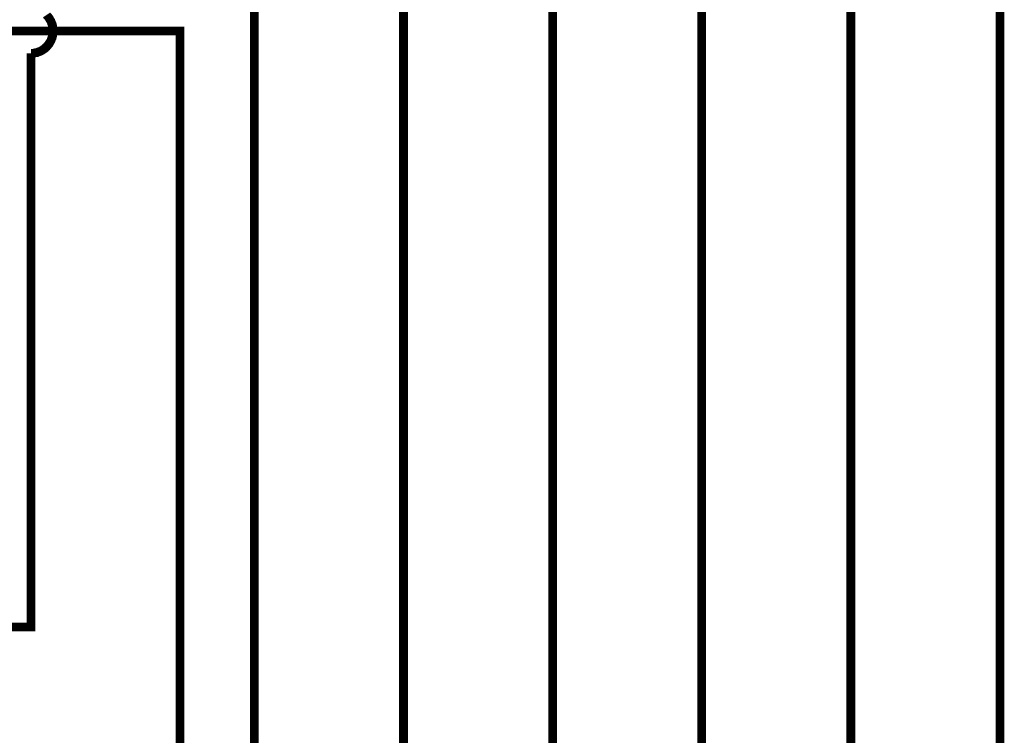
# Model space of a CAD drawing. Extents: x 0 to 17, y 0 to 11.
# Tile 30 of 49: x 4.2 to 5.5, y 6.5 to 7.4. Entities that reach past the tile are written whole.
import ezdxf

# ---------------------------------------------------------------- set-up
doc = ezdxf.new("R2010")
doc.units = 0
doc.layers.add('SHEET', color=255, linetype='CONTINUOUS')

msp = doc.modelspace()

# ---------------------------------------------------------------- linework, layer by layer
at = {"layer": 'SHEET', "const_width": 0.0118}
for points in [[(5.5002, 5.9), (5.5002, 8.17)], [(5.3002, 5.9), (5.3002, 7.7997), (4.0005, 7.7997)], [(4.5003, 7.7696), (4.5003, 5.9)], [(4.7003, 7.7696), (4.7003, 5.9)], [(4.9003, 5.9), (4.9003, 7.7696)], [(5.1002, 7.7696), (5.1002, 6.0299)], [(4.2302, 7.3997), (4.2302, 7.4013), (4.2302, 7.4029), (4.2298, 7.4045), (4.2294, 7.4057), (4.2294, 7.4073), (4.229, 7.4088), (4.2282, 7.41), (4.2278, 7.4116), (4.2274, 7.4128), (4.2266, 7.414), (4.2258, 7.4152), (4.2251, 7.4168), (4.2243, 7.4176), (4.2235, 7.4187), (4.2223, 7.4199), (4.2215, 7.4211)], [(4.4005, 5.9998), (4.4005, 7.3997), (4.0005, 7.3997)], [(4.2005, 7.3696), (4.2021, 7.3696), (4.2037, 7.3696), (4.2049, 7.37), (4.2064, 7.3704), (4.208, 7.3704), (4.2092, 7.3708), (4.2108, 7.3716), (4.212, 7.372), (4.2132, 7.3724), (4.2148, 7.3732), (4.2159, 7.374), (4.2171, 7.3748), (4.2183, 7.3756), (4.2195, 7.3764), (4.2203, 7.3776), (4.2215, 7.3783), (4.2223, 7.3795), (4.2235, 7.3807), (4.2243, 7.3819), (4.2251, 7.3827), (4.2258, 7.3843), (4.2266, 7.3855), (4.2274, 7.3867), (4.2278, 7.3879), (4.2282, 7.3894), (4.229, 7.3906), (4.2294, 7.3922), (4.2294, 7.3938), (4.2298, 7.395), (4.2302, 7.3966), (4.2302, 7.3981), (4.2302, 7.3997)], [(2.6002, 6.5998), (4.2005, 6.5998), (4.2005, 7.3696)]]:
    msp.add_lwpolyline(points, dxfattribs=at)

doc.saveas('drawing.dxf')
